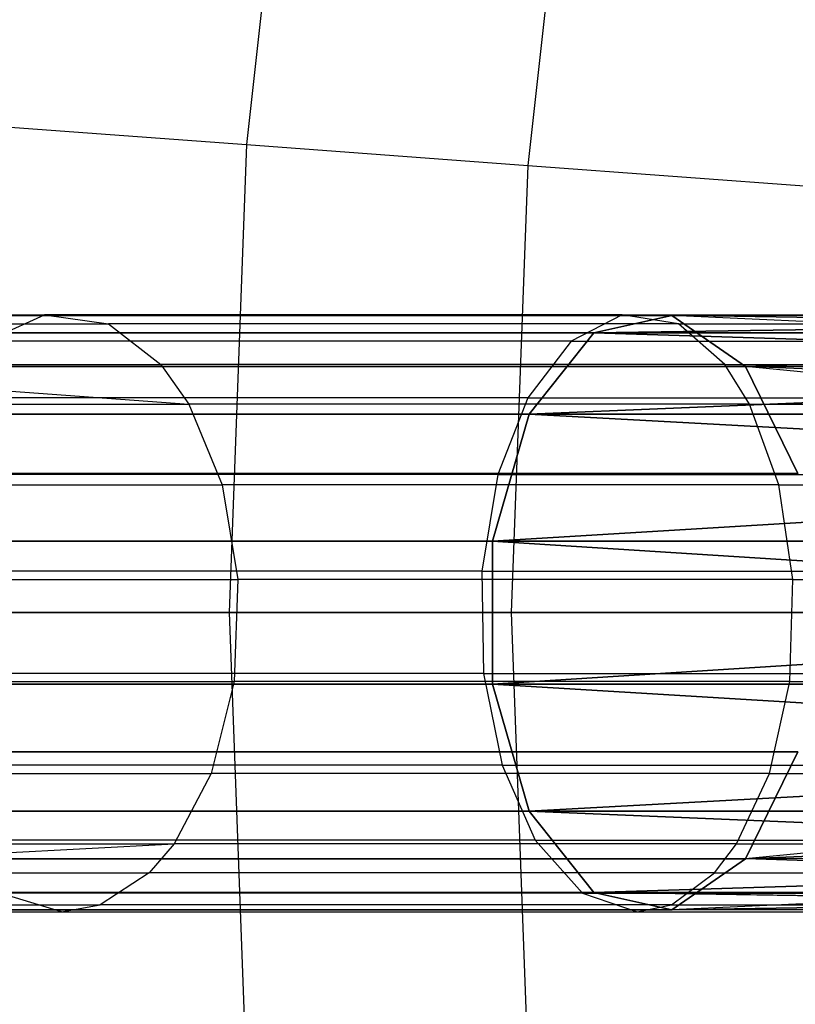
# Model space of a CAD drawing. Extents: x 0.3 to 7.1, y -3.38 to 3.38.
# Tile 117 of 256: x 1.51 to 1.77, y -0.13 to 0.2. Entities that reach past the tile are written whole.
import ezdxf

# ---------------------------------------------------------------- set-up
doc = ezdxf.new("R2010")
doc.units = 0
doc.header["$LTSCALE"] = 2.54
doc.layers.get('0').update_dxf_attribs({"linetype": 'CONTINUOUS'})

# ---------------------------------------------------------------- blocks, each defined once
blk = doc.blocks.new('SINGLES_B_BB_STL')
at = {"color": 0}
for p, q in [((1.60157, 0.31196, 4.42306), (1.58426, 0.15641, 4.42306)), ((1.60157, 0.31196, 4.42306), (1.58426, 0.15641, 4.42306)), ((1.69476, 0.29808, 4.59346), (1.67821, 0.14945, 4.59346)), ((1.69476, 0.29808, 4.59346), (1.67821, 0.14945, 4.59346)), ((1.50222, 0.16248, 4.24657), (1.58426, 0.15641, 4.42306)), ((1.50222, 0.16248, 4.24657), (1.58426, 0.15641, 4.42306)), ((1.58426, 0.15641, 4.42306), (1.57847, 0, 4.42306)), ((1.58426, 0.15641, 4.42306), (1.57847, 0, 4.42306)), ((1.58426, 0.15641, 4.42306), (1.67821, 0.14945, 4.59346)), ((1.58426, 0.15641, 4.42306), (1.67821, 0.14945, 4.59346)), ((1.67821, 0.14945, 4.59346), (1.67269, 0, 4.59346)), ((1.67821, 0.14945, 4.59346), (1.67269, 0, 4.59346)), ((1.67821, 0.14945, 4.59346), (1.78365, 0.14164, 4.75698)), ((1.67821, 0.14945, 4.59346), (1.78365, 0.14164, 4.75698)), ((1.33918, 0.09955, 41.18653), (1.51672, 0.09955, 41.32915)), ((1.33918, 0.09955, 41.18653), (1.51672, 0.09955, 41.32915)), ((1.39823, 0.09927, 14.77521), (1.72644, 0.09927, 14.52447)), ((1.39823, 0.09927, 14.77521), (1.72644, 0.09927, 14.52447)), ((1.72644, 0.09927, 13.7368), (1.39823, 0.09927, 13.48606)), ((1.72644, 0.09927, 13.7368), (1.39823, 0.09927, 13.48606)), ((1.49741, 0.09073, 41.35532), (1.51672, 0.09955, 41.32915)), ((1.49741, 0.09073, 41.35532), (1.51672, 0.09955, 41.32915)), ((1.51672, 0.09955, 41.32915), (1.53805, 0.09645, 41.30023)), ((1.7098, 0.09955, 41.45948), (1.51672, 0.09955, 41.32915)), ((1.51672, 0.09955, 41.32915), (1.53805, 0.09645, 41.30023)), ((1.7098, 0.09955, 41.45948), (1.51672, 0.09955, 41.32915)), ((1.7098, 0.09955, 41.45948), (1.69274, 0.09073, 41.48718)), ((1.7098, 0.09955, 41.45948), (1.69274, 0.09073, 41.48718)), ((1.70034, 0.0935, 14.48477), (2.07642, 0.09927, 14.30065)), ((1.70034, 0.0935, 14.48477), (2.07642, 0.09927, 14.30065)), ((1.70034, 0.0935, 14.48477), (1.72644, 0.09927, 14.52447)), ((1.70034, 0.0935, 14.48477), (1.72644, 0.09927, 14.52447)), ((2.07642, 0.09927, 13.96062), (1.70034, 0.0935, 13.7765)), ((2.07642, 0.09927, 13.96062), (1.70034, 0.0935, 13.7765)), ((1.72644, 0.09927, 13.7368), (1.70034, 0.0935, 13.7765)), ((1.72644, 0.09927, 13.7368), (1.70034, 0.0935, 13.7765)), ((1.72864, 0.09645, 41.42888), (1.7098, 0.09955, 41.45948)), ((1.7098, 0.09955, 41.45948), (1.91311, 0.09955, 41.57321)), ((1.7098, 0.09955, 41.45948), (1.91311, 0.09955, 41.57321)), ((1.72864, 0.09645, 41.42888), (1.7098, 0.09955, 41.45948)), ((1.72644, 0.09927, 14.52447), (2.07642, 0.09927, 14.30065)), ((1.72644, 0.09927, 14.52447), (2.0867, 0.09927, 14.32245)), ((1.72644, 0.09927, 14.52447), (2.07642, 0.09927, 14.30065)), ((2.10578, 0.0823, 14.36293), (1.72644, 0.09927, 14.52447)), ((1.72644, 0.09927, 14.52447), (1.75103, 0.0823, 14.56186)), ((2.10578, 0.0823, 14.36293), (1.72644, 0.09927, 14.52447)), ((2.09668, 0.0935, 14.34362), (1.72644, 0.09927, 14.52447)), ((2.09668, 0.0935, 14.34362), (1.72644, 0.09927, 14.52447)), ((1.72644, 0.09927, 14.52447), (2.0867, 0.09927, 14.32245)), ((1.72644, 0.09927, 14.52447), (1.75103, 0.0823, 14.56186)), ((2.0867, 0.09927, 13.93882), (1.72644, 0.09927, 13.7368)), ((2.07642, 0.09927, 13.96062), (1.72644, 0.09927, 13.7368)), ((2.07642, 0.09927, 13.96062), (1.72644, 0.09927, 13.7368)), ((2.0867, 0.09927, 13.93882), (1.72644, 0.09927, 13.7368)), ((2.09668, 0.0935, 13.91764), (1.72644, 0.09927, 13.7368)), ((2.09668, 0.0935, 13.91764), (1.72644, 0.09927, 13.7368)), ((1.75103, 0.0823, 13.69941), (1.72644, 0.09927, 13.7368)), ((1.75103, 0.0823, 13.69941), (1.72644, 0.09927, 13.7368)), ((1.36281, 0.09645, 41.15946), (1.53805, 0.09645, 41.30023)), ((1.36281, 0.09645, 41.15946), (1.53805, 0.09645, 41.30023)), ((1.53805, 0.09645, 41.30023), (1.55559, 0.08288, 41.27646)), ((1.72864, 0.09645, 41.42888), (1.53805, 0.09645, 41.30023)), ((1.53805, 0.09645, 41.30023), (1.55559, 0.08288, 41.27646)), ((1.72864, 0.09645, 41.42888), (1.53805, 0.09645, 41.30023)), ((1.74412, 0.08288, 41.40373), (1.72864, 0.09645, 41.42888)), ((1.72864, 0.09645, 41.42888), (1.92933, 0.09645, 41.54115)), ((1.72864, 0.09645, 41.42888), (1.92933, 0.09645, 41.54115)), ((1.74412, 0.08288, 41.40373), (1.72864, 0.09645, 41.42888)), ((1.36679, 0.0935, 14.73958), (1.70034, 0.0935, 14.48477)), ((1.36679, 0.0935, 14.73958), (1.70034, 0.0935, 14.48477)), ((1.70034, 0.0935, 13.7765), (1.36679, 0.0935, 13.52169)), ((1.70034, 0.0935, 13.7765), (1.36679, 0.0935, 13.52169)), ((1.67869, 0.06631, 14.45186), (1.70034, 0.0935, 14.48477)), ((1.67869, 0.06631, 14.45186), (1.70034, 0.0935, 14.48477)), ((1.70034, 0.0935, 13.7765), (1.67869, 0.06631, 13.80941)), ((1.70034, 0.0935, 13.7765), (1.67869, 0.06631, 13.80941)), ((1.70034, 0.0935, 14.48477), (2.05734, 0.0823, 14.26016)), ((1.70034, 0.0935, 14.48477), (2.05734, 0.0823, 14.26016)), ((1.70034, 0.0935, 14.48477), (2.06644, 0.0935, 14.27947)), ((1.70034, 0.0935, 14.48477), (2.06644, 0.0935, 14.27947)), ((2.05734, 0.0823, 14.0011), (1.70034, 0.0935, 13.7765)), ((2.06644, 0.0935, 13.9818), (1.70034, 0.0935, 13.7765)), ((2.05734, 0.0823, 14.0011), (1.70034, 0.0935, 13.7765)), ((2.06644, 0.0935, 13.9818), (1.70034, 0.0935, 13.7765)), ((2.09668, 0.0935, 13.91764), (1.75103, 0.0823, 13.69941)), ((2.09668, 0.0935, 13.91764), (1.75103, 0.0823, 13.69941)), ((1.69274, 0.09073, 41.48718), (1.49741, 0.09073, 41.35532)), ((1.69274, 0.09073, 41.48718), (1.49741, 0.09073, 41.35532)), ((1.69274, 0.09073, 41.48718), (1.67828, 0.07178, 41.51067)), ((1.69274, 0.09073, 41.48718), (1.67828, 0.07178, 41.51067)), ((1.69274, 0.09073, 41.48718), (1.89844, 0.09073, 41.60224)), ((1.69274, 0.09073, 41.48718), (1.89844, 0.09073, 41.60224)), ((1.38223, 0.08288, 41.13721), (1.56495, 0.06968, 41.26377)), ((1.38223, 0.08288, 41.13721), (1.56495, 0.06968, 41.26377)), ((1.38223, 0.08288, 41.13721), (1.55559, 0.08288, 41.27646)), ((1.38223, 0.08288, 41.13721), (1.55559, 0.08288, 41.27646)), ((1.42784, 0.0823, 14.80876), (1.75103, 0.0823, 14.56186)), ((1.42784, 0.0823, 14.80876), (1.75103, 0.0823, 14.56186)), ((1.75103, 0.0823, 13.69941), (1.42784, 0.0823, 13.4525)), ((1.75103, 0.0823, 13.69941), (1.42784, 0.0823, 13.4525)), ((1.55559, 0.08288, 41.27646), (1.56495, 0.06968, 41.26377)), ((1.74412, 0.08288, 41.40373), (1.55559, 0.08288, 41.27646)), ((1.55559, 0.08288, 41.27646), (1.56495, 0.06968, 41.26377)), ((1.74412, 0.08288, 41.40373), (1.55559, 0.08288, 41.27646)), ((1.67869, 0.06631, 14.45186), (2.05734, 0.0823, 14.26016)), ((1.67869, 0.06631, 14.45186), (2.05734, 0.0823, 14.26016)), ((2.05734, 0.0823, 14.0011), (1.67869, 0.06631, 13.80941)), ((2.05734, 0.0823, 14.0011), (1.67869, 0.06631, 13.80941)), ((1.75239, 0.06968, 41.3903), (1.74412, 0.08288, 41.40373)), ((1.74412, 0.08288, 41.40373), (1.94266, 0.08288, 41.51479)), ((1.74412, 0.08288, 41.40373), (1.94266, 0.08288, 41.51479)), ((1.75239, 0.06968, 41.3903), (1.74412, 0.08288, 41.40373)), ((1.75103, 0.0823, 14.56186), (2.10578, 0.0823, 14.36293)), ((1.76847, 0.04647, 14.58838), (1.75103, 0.0823, 14.56186)), ((2.11931, 0.04647, 14.39164), (1.75103, 0.0823, 14.56186)), ((1.76847, 0.04647, 14.58838), (1.75103, 0.0823, 14.56186)), ((2.11931, 0.04647, 14.39164), (1.75103, 0.0823, 14.56186)), ((2.11347, 0.06631, 14.37926), (1.75103, 0.0823, 14.56186)), ((2.11347, 0.06631, 14.37926), (1.75103, 0.0823, 14.56186)), ((1.75103, 0.0823, 14.56186), (2.10578, 0.0823, 14.36293)), ((1.75103, 0.0823, 13.69941), (1.76847, 0.04647, 13.67289)), ((2.10578, 0.0823, 13.89833), (1.75103, 0.0823, 13.69941)), ((2.10578, 0.0823, 13.89833), (1.75103, 0.0823, 13.69941)), ((2.11347, 0.06631, 13.88201), (1.75103, 0.0823, 13.69941)), ((2.11347, 0.06631, 13.88201), (1.75103, 0.0823, 13.69941)), ((1.75103, 0.0823, 13.69941), (1.76847, 0.04647, 13.67289)), ((1.2322, 0.06968, 40.97328), (1.56495, 0.06968, 41.26377)), ((1.2322, 0.06968, 40.97328), (1.56495, 0.06968, 41.26377)), ((1.67828, 0.07178, 41.51067), (1.48103, 0.07178, 41.37751)), ((1.67828, 0.07178, 41.51067), (1.48103, 0.07178, 41.37751)), ((1.56495, 0.06968, 41.26377), (1.57604, 0.04276, 41.24875)), ((1.75239, 0.06968, 41.3903), (1.56495, 0.06968, 41.26377)), ((1.56495, 0.06968, 41.26377), (1.57604, 0.04276, 41.24875)), ((1.75239, 0.06968, 41.3903), (1.56495, 0.06968, 41.26377)), ((1.67828, 0.07178, 41.51067), (1.66827, 0.04613, 41.52693)), ((1.67828, 0.07178, 41.51067), (1.66827, 0.04613, 41.52693)), ((1.67828, 0.07178, 41.51067), (1.88599, 0.07178, 41.62686)), ((1.67828, 0.07178, 41.51067), (1.88599, 0.07178, 41.62686)), ((1.76218, 0.04276, 41.3744), (1.75239, 0.06968, 41.3903)), ((1.75239, 0.06968, 41.3903), (1.94977, 0.06968, 41.50071)), ((1.75239, 0.06968, 41.3903), (1.94977, 0.06968, 41.50071)), ((1.76218, 0.04276, 41.3744), (1.75239, 0.06968, 41.3903)), ((1.34073, 0.06631, 14.71004), (1.67869, 0.06631, 14.45186)), ((1.34073, 0.06631, 14.71004), (1.67869, 0.06631, 14.45186)), ((1.67869, 0.06631, 13.80941), (1.34073, 0.06631, 13.55122)), ((1.67869, 0.06631, 13.80941), (1.34073, 0.06631, 13.55122)), ((1.66647, 0.02393, 14.43327), (1.67869, 0.06631, 14.45186)), ((1.66647, 0.02393, 14.43327), (1.67869, 0.06631, 14.45186)), ((1.67869, 0.06631, 13.80941), (1.66647, 0.02393, 13.82799)), ((1.67869, 0.06631, 13.80941), (1.66647, 0.02393, 13.82799)), ((1.67869, 0.06631, 14.45186), (2.04381, 0.04647, 14.23145)), ((1.67869, 0.06631, 14.45186), (2.04381, 0.04647, 14.23145)), ((1.67869, 0.06631, 14.45186), (2.04965, 0.06631, 14.24384)), ((1.67869, 0.06631, 14.45186), (2.04965, 0.06631, 14.24384)), ((2.04381, 0.04647, 14.02982), (1.67869, 0.06631, 13.80941)), ((2.04965, 0.06631, 14.01743), (1.67869, 0.06631, 13.80941)), ((2.04381, 0.04647, 14.02982), (1.67869, 0.06631, 13.80941)), ((2.04965, 0.06631, 14.01743), (1.67869, 0.06631, 13.80941)), ((1.44884, 0.04647, 14.83256), (1.76847, 0.04647, 14.58838)), ((1.44884, 0.04647, 14.83256), (1.76847, 0.04647, 14.58838)), ((1.76847, 0.04647, 13.67289), (1.44884, 0.04647, 13.42871)), ((1.76847, 0.04647, 13.67289), (1.44884, 0.04647, 13.42871)), ((1.66827, 0.04613, 41.52693), (1.46969, 0.04613, 41.39288)), ((1.66827, 0.04613, 41.52693), (1.46969, 0.04613, 41.39288)), ((1.66827, 0.04613, 41.52693), (1.66286, 0.0139, 41.53571)), ((1.66827, 0.04613, 41.52693), (1.66286, 0.0139, 41.53571)), ((1.66647, 0.02393, 14.43327), (2.04381, 0.04647, 14.23145)), ((1.66647, 0.02393, 14.43327), (2.04381, 0.04647, 14.23145)), ((2.04381, 0.04647, 14.02982), (1.66647, 0.02393, 13.82799)), ((2.04381, 0.04647, 14.02982), (1.66647, 0.02393, 13.82799)), ((1.66827, 0.04613, 41.52693), (1.87737, 0.04613, 41.6439)), ((1.66827, 0.04613, 41.52693), (1.87737, 0.04613, 41.6439)), ((1.24558, 0.04276, 40.96026), (1.57604, 0.04276, 41.24875)), ((1.24558, 0.04276, 40.96026), (1.57604, 0.04276, 41.24875)), ((1.57604, 0.04276, 41.24875), (1.58137, 0.01112, 41.24152)), ((1.76218, 0.04276, 41.3744), (1.57604, 0.04276, 41.24875)), ((1.57604, 0.04276, 41.24875), (1.58137, 0.01112, 41.24152)), ((1.76218, 0.04276, 41.3744), (1.57604, 0.04276, 41.24875)), ((1.76689, 0.01112, 41.36676), (1.76218, 0.04276, 41.3744)), ((1.76218, 0.04276, 41.3744), (1.95819, 0.04276, 41.48405)), ((1.76218, 0.04276, 41.3744), (1.95819, 0.04276, 41.48405)), ((1.76689, 0.01112, 41.36676), (1.76218, 0.04276, 41.3744)), ((1.32601, 0.02393, 14.69337), (1.66647, 0.02393, 14.43327)), ((1.32601, 0.02393, 14.69337), (1.66647, 0.02393, 14.43327)), ((1.66647, 0.02393, 13.82799), (1.32601, 0.02393, 13.5679)), ((1.66647, 0.02393, 13.82799), (1.32601, 0.02393, 13.5679)), ((1.66647, -0.02393, 14.43327), (1.66647, 0.02393, 14.43327)), ((1.66647, 0.02393, 14.43327), (2.03893, 0, 14.22109)), ((1.66647, 0.02393, 14.43327), (2.03893, 0, 14.22109)), ((1.66647, 0.02393, 14.43327), (2.04017, 0.02393, 14.22372)), ((1.66647, 0.02393, 14.43327), (2.04017, 0.02393, 14.22372)), ((1.66647, -0.02393, 14.43327), (1.66647, 0.02393, 14.43327)), ((2.03893, 0, 14.04018), (1.66647, 0.02393, 13.82799)), ((1.66647, 0.02393, 13.82799), (1.66647, -0.02393, 13.82799)), ((2.04017, 0.02393, 14.03755), (1.66647, 0.02393, 13.82799)), ((2.03893, 0, 14.04018), (1.66647, 0.02393, 13.82799)), ((2.04017, 0.02393, 14.03755), (1.66647, 0.02393, 13.82799)), ((1.66647, 0.02393, 13.82799), (1.66647, -0.02393, 13.82799)), ((1.66286, 0.0139, 41.53571), (1.46357, 0.0139, 41.40117)), ((1.66286, 0.0139, 41.53571), (1.46357, 0.0139, 41.40117)), ((1.66286, 0.0139, 41.53571), (1.87272, 0.0139, 41.6531)), ((1.66286, 0.0139, 41.53571), (1.66345, -0.02032, 41.53476)), ((1.66286, 0.0139, 41.53571), (1.87272, 0.0139, 41.6531)), ((1.66286, 0.0139, 41.53571), (1.66345, -0.02032, 41.53476)), ((1.25202, 0.01112, 40.954), (1.58137, 0.01112, 41.24152)), ((1.25202, 0.01112, 40.954), (1.58137, 0.01112, 41.24152)), ((1.58137, 0.01112, 41.24152), (1.58015, -0.02299, 41.24318)), ((1.58137, 0.01112, 41.24152), (1.58015, -0.02299, 41.24318)), ((1.76689, 0.01112, 41.36676), (1.58137, 0.01112, 41.24152)), ((1.76689, 0.01112, 41.36676), (1.58137, 0.01112, 41.24152)), ((1.76581, -0.02299, 41.36851), (1.76689, 0.01112, 41.36676)), ((1.76581, -0.02299, 41.36851), (1.76689, 0.01112, 41.36676)), ((1.76689, 0.01112, 41.36676), (1.96225, 0.01112, 41.47603)), ((1.76689, 0.01112, 41.36676), (1.96225, 0.01112, 41.47603)), ((1.77477, 0, 14.59795), (1.45642, 0, 14.84115)), ((1.77477, 0, 14.59795), (1.45642, 0, 14.84115)), ((1.45642, 0, 13.42012), (1.77477, 0, 13.66332)), ((1.45642, 0, 13.42012), (1.77477, 0, 13.66332)), ((1.49621, 0, 4.24657), (1.57847, 0, 4.42306)), ((1.49621, 0, 4.24657), (1.57847, 0, 4.42306)), ((1.57847, 0, 4.42306), (1.67269, 0, 4.59346)), ((1.57847, 0, 4.42306), (1.58426, -0.15641, 4.42306)), ((1.57847, 0, 4.42306), (1.67269, 0, 4.59346)), ((1.57847, 0, 4.42306), (1.58426, -0.15641, 4.42306)), ((1.66647, -0.02393, 14.43327), (2.03893, 0, 14.22109)), ((1.66647, -0.02393, 14.43327), (2.03893, 0, 14.22109)), ((2.03893, 0, 14.04018), (1.66647, -0.02393, 13.82799)), ((2.03893, 0, 14.04018), (1.66647, -0.02393, 13.82799)), ((1.67269, 0, 4.59346), (1.77841, 0, 4.75698)), ((1.67269, 0, 4.59346), (1.67821, -0.14945, 4.59346)), ((1.67269, 0, 4.59346), (1.77841, 0, 4.75698)), ((1.67269, 0, 4.59346), (1.67821, -0.14945, 4.59346)), ((1.25055, -0.02299, 40.95544), (1.58015, -0.02299, 41.24318)), ((1.25055, -0.02299, 40.95544), (1.58015, -0.02299, 41.24318)), ((1.66345, -0.02032, 41.53476), (1.46423, -0.02032, 41.40028)), ((1.66345, -0.02032, 41.53476), (1.46423, -0.02032, 41.40028)), ((1.58015, -0.02299, 41.24318), (1.57246, -0.05369, 41.2536)), ((1.58015, -0.02299, 41.24318), (1.57246, -0.05369, 41.2536)), ((1.76581, -0.02299, 41.36851), (1.58015, -0.02299, 41.24318)), ((1.76581, -0.02299, 41.36851), (1.58015, -0.02299, 41.24318)), ((1.66345, -0.02032, 41.53476), (1.87323, -0.02032, 41.65211)), ((1.66345, -0.02032, 41.53476), (1.66968, -0.05097, 41.52464)), ((1.66345, -0.02032, 41.53476), (1.87323, -0.02032, 41.65211)), ((1.66345, -0.02032, 41.53476), (1.66968, -0.05097, 41.52464)), ((1.75902, -0.05369, 41.37954), (1.76581, -0.02299, 41.36851)), ((1.75902, -0.05369, 41.37954), (1.76581, -0.02299, 41.36851)), ((1.76581, -0.02299, 41.36851), (1.96132, -0.02299, 41.47787)), ((1.76581, -0.02299, 41.36851), (1.96132, -0.02299, 41.47787)), ((1.32601, -0.02393, 14.69337), (1.66647, -0.02393, 14.43327)), ((1.32601, -0.02393, 14.69337), (1.66647, -0.02393, 14.43327)), ((1.66647, -0.02393, 13.82799), (1.32601, -0.02393, 13.5679)), ((1.66647, -0.02393, 13.82799), (1.32601, -0.02393, 13.5679)), ((1.67869, -0.06631, 14.45186), (1.66647, -0.02393, 14.43327)), ((1.66647, -0.02393, 14.43327), (2.04381, -0.04647, 14.23145)), ((1.66647, -0.02393, 14.43327), (2.04381, -0.04647, 14.23145)), ((1.66647, -0.02393, 14.43327), (2.04017, -0.02393, 14.22372)), ((1.66647, -0.02393, 14.43327), (2.04017, -0.02393, 14.22372)), ((1.67869, -0.06631, 14.45186), (1.66647, -0.02393, 14.43327)), ((2.04381, -0.04647, 14.02982), (1.66647, -0.02393, 13.82799)), ((1.66647, -0.02393, 13.82799), (1.67869, -0.06631, 13.80941)), ((2.04017, -0.02393, 14.03755), (1.66647, -0.02393, 13.82799)), ((2.04381, -0.04647, 14.02982), (1.66647, -0.02393, 13.82799)), ((2.04017, -0.02393, 14.03755), (1.66647, -0.02393, 13.82799)), ((1.66647, -0.02393, 13.82799), (1.67869, -0.06631, 13.80941)), ((1.44884, -0.04647, 14.83256), (1.76847, -0.04647, 14.58838)), ((1.44884, -0.04647, 14.83256), (1.76847, -0.04647, 14.58838)), ((1.76847, -0.04647, 13.67289), (1.44884, -0.04647, 13.42871)), ((1.76847, -0.04647, 13.67289), (1.44884, -0.04647, 13.42871)), ((1.67869, -0.06631, 14.45186), (2.04381, -0.04647, 14.23145)), ((1.67869, -0.06631, 14.45186), (2.04381, -0.04647, 14.23145)), ((2.04381, -0.04647, 14.02982), (1.67869, -0.06631, 13.80941)), ((2.04381, -0.04647, 14.02982), (1.67869, -0.06631, 13.80941)), ((1.76847, -0.04647, 14.58838), (1.75103, -0.0823, 14.56186)), ((1.76847, -0.04647, 14.58838), (1.75103, -0.0823, 14.56186)), ((2.11931, -0.04647, 13.86962), (1.75103, -0.0823, 13.69941)), ((1.75103, -0.0823, 13.69941), (1.76847, -0.04647, 13.67289)), ((2.11931, -0.04647, 13.86962), (1.75103, -0.0823, 13.69941)), ((1.75103, -0.0823, 13.69941), (1.76847, -0.04647, 13.67289)), ((1.66968, -0.05097, 41.52464), (1.47128, -0.05097, 41.39072)), ((1.66968, -0.05097, 41.52464), (1.47128, -0.05097, 41.39072)), ((1.66968, -0.05097, 41.52464), (1.87859, -0.05097, 41.64151)), ((1.66968, -0.05097, 41.52464), (1.68071, -0.076, 41.50673)), ((1.66968, -0.05097, 41.52464), (1.87859, -0.05097, 41.64151)), ((1.66968, -0.05097, 41.52464), (1.68071, -0.076, 41.50673)), ((1.24126, -0.05369, 40.96447), (1.57246, -0.05369, 41.2536)), ((1.24126, -0.05369, 40.96447), (1.57246, -0.05369, 41.2536)), ((1.57246, -0.05369, 41.2536), (1.56005, -0.07728, 41.27042)), ((1.57246, -0.05369, 41.2536), (1.56005, -0.07728, 41.27042)), ((1.75902, -0.05369, 41.37954), (1.57246, -0.05369, 41.2536)), ((1.75902, -0.05369, 41.37954), (1.57246, -0.05369, 41.2536)), ((1.74806, -0.07728, 41.39734), (1.75902, -0.05369, 41.37954)), ((1.74806, -0.07728, 41.39734), (1.75902, -0.05369, 41.37954)), ((1.75902, -0.05369, 41.37954), (1.95547, -0.05369, 41.48944)), ((1.75902, -0.05369, 41.37954), (1.95547, -0.05369, 41.48944)), ((1.34073, -0.06631, 14.71004), (1.67869, -0.06631, 14.45186)), ((1.34073, -0.06631, 14.71004), (1.67869, -0.06631, 14.45186)), ((1.67869, -0.06631, 13.80941), (1.34073, -0.06631, 13.55122)), ((1.67869, -0.06631, 13.80941), (1.34073, -0.06631, 13.55122)), ((1.70034, -0.0935, 14.48477), (1.67869, -0.06631, 14.45186)), ((1.67869, -0.06631, 14.45186), (2.05734, -0.0823, 14.26016)), ((1.67869, -0.06631, 14.45186), (2.05734, -0.0823, 14.26016)), ((1.67869, -0.06631, 14.45186), (2.04965, -0.06631, 14.24384)), ((1.67869, -0.06631, 14.45186), (2.04965, -0.06631, 14.24384)), ((1.70034, -0.0935, 14.48477), (1.67869, -0.06631, 14.45186)), ((2.05734, -0.0823, 14.0011), (1.67869, -0.06631, 13.80941)), ((1.67869, -0.06631, 13.80941), (1.70034, -0.0935, 13.7765)), ((2.04965, -0.06631, 14.01743), (1.67869, -0.06631, 13.80941)), ((2.05734, -0.0823, 14.0011), (1.67869, -0.06631, 13.80941)), ((2.04965, -0.06631, 14.01743), (1.67869, -0.06631, 13.80941)), ((1.67869, -0.06631, 13.80941), (1.70034, -0.0935, 13.7765)), ((1.75103, -0.0823, 14.56186), (2.11347, -0.06631, 14.37926)), ((1.75103, -0.0823, 14.56186), (2.11347, -0.06631, 14.37926)), ((2.11347, -0.06631, 13.88201), (1.75103, -0.0823, 13.69941)), ((2.11347, -0.06631, 13.88201), (1.75103, -0.0823, 13.69941)), ((1.22627, -0.07728, 40.97904), (1.56005, -0.07728, 41.27042)), ((1.22627, -0.07728, 40.97904), (1.56005, -0.07728, 41.27042)), ((1.37795, -0.08692, 41.14212), (1.56005, -0.07728, 41.27042)), ((1.37795, -0.08692, 41.14212), (1.56005, -0.07728, 41.27042)), ((1.68071, -0.076, 41.50673), (1.48378, -0.076, 41.37379)), ((1.68071, -0.076, 41.50673), (1.48378, -0.076, 41.37379)), ((1.56005, -0.07728, 41.27042), (1.55172, -0.08692, 41.28171)), ((1.56005, -0.07728, 41.27042), (1.55172, -0.08692, 41.28171)), ((1.74806, -0.07728, 41.39734), (1.56005, -0.07728, 41.27042)), ((1.74806, -0.07728, 41.39734), (1.56005, -0.07728, 41.27042)), ((1.68071, -0.076, 41.50673), (1.88808, -0.076, 41.62273)), ((1.68071, -0.076, 41.50673), (1.69654, -0.09375, 41.48101)), ((1.68071, -0.076, 41.50673), (1.88808, -0.076, 41.62273)), ((1.68071, -0.076, 41.50673), (1.69654, -0.09375, 41.48101)), ((1.74071, -0.08692, 41.40928), (1.74806, -0.07728, 41.39734)), ((1.74071, -0.08692, 41.40928), (1.74806, -0.07728, 41.39734)), ((1.74806, -0.07728, 41.39734), (1.94604, -0.07728, 41.50809)), ((1.74806, -0.07728, 41.39734), (1.94604, -0.07728, 41.50809)), ((1.42784, -0.0823, 14.80876), (1.75103, -0.0823, 14.56186)), ((1.42784, -0.0823, 14.80876), (1.75103, -0.0823, 14.56186)), ((1.75103, -0.0823, 13.69941), (1.42784, -0.0823, 13.4525)), ((1.75103, -0.0823, 13.69941), (1.42784, -0.0823, 13.4525)), ((1.70034, -0.0935, 14.48477), (2.05734, -0.0823, 14.26016)), ((1.70034, -0.0935, 14.48477), (2.05734, -0.0823, 14.26016)), ((2.05734, -0.0823, 14.0011), (1.70034, -0.0935, 13.7765)), ((2.05734, -0.0823, 14.0011), (1.70034, -0.0935, 13.7765)), ((1.75103, -0.0823, 14.56186), (1.72644, -0.09927, 14.52447)), ((1.75103, -0.0823, 14.56186), (1.72644, -0.09927, 14.52447)), ((2.10578, -0.0823, 13.89833), (1.72644, -0.09927, 13.7368)), ((1.72644, -0.09927, 13.7368), (1.75103, -0.0823, 13.69941)), ((2.10578, -0.0823, 13.89833), (1.72644, -0.09927, 13.7368)), ((1.72644, -0.09927, 13.7368), (1.75103, -0.0823, 13.69941)), ((2.09668, -0.0935, 14.34362), (1.75103, -0.0823, 14.56186)), ((2.09668, -0.0935, 14.34362), (1.75103, -0.0823, 14.56186)), ((2.10578, -0.0823, 14.36293), (1.75103, -0.0823, 14.56186)), ((2.10578, -0.0823, 14.36293), (1.75103, -0.0823, 14.56186)), ((2.10578, -0.0823, 13.89833), (1.75103, -0.0823, 13.69941)), ((2.10578, -0.0823, 13.89833), (1.75103, -0.0823, 13.69941)), ((1.37795, -0.08692, 41.14212), (1.55172, -0.08692, 41.28171)), ((1.37795, -0.08692, 41.14212), (1.55172, -0.08692, 41.28171)), ((1.55172, -0.08692, 41.28171), (1.53534, -0.09759, 41.30392)), ((1.55172, -0.08692, 41.28171), (1.53534, -0.09759, 41.30392)), ((1.74071, -0.08692, 41.40928), (1.55172, -0.08692, 41.28171)), ((1.74071, -0.08692, 41.40928), (1.55172, -0.08692, 41.28171)), ((1.72624, -0.09759, 41.43278), (1.74071, -0.08692, 41.40928)), ((1.72624, -0.09759, 41.43278), (1.74071, -0.08692, 41.40928)), ((1.74071, -0.08692, 41.40928), (1.93971, -0.08692, 41.52061)), ((1.74071, -0.08692, 41.40928), (1.93971, -0.08692, 41.52061)), ((1.36679, -0.0935, 14.73958), (1.70034, -0.0935, 14.48477)), ((1.36679, -0.0935, 14.73958), (1.70034, -0.0935, 14.48477)), ((1.70034, -0.0935, 13.7765), (1.36679, -0.0935, 13.52169)), ((1.70034, -0.0935, 13.7765), (1.36679, -0.0935, 13.52169)), ((1.52237, -0.1, 41.32149), (1.50171, -0.09375, 41.34949)), ((1.52237, -0.1, 41.32149), (1.50171, -0.09375, 41.34949)), ((1.69654, -0.09375, 41.48101), (1.50171, -0.09375, 41.34949)), ((1.69654, -0.09375, 41.48101), (1.50171, -0.09375, 41.34949)), ((1.69654, -0.09375, 41.48101), (1.90171, -0.09375, 41.59578)), ((1.69654, -0.09375, 41.48101), (1.71479, -0.1, 41.45138)), ((1.69654, -0.09375, 41.48101), (1.90171, -0.09375, 41.59578)), ((1.69654, -0.09375, 41.48101), (1.71479, -0.1, 41.45138)), ((2.07642, -0.09927, 14.30065), (1.70034, -0.0935, 14.48477)), ((1.70034, -0.0935, 14.48477), (2.06644, -0.0935, 14.27947)), ((2.07642, -0.09927, 14.30065), (1.70034, -0.0935, 14.48477)), ((2.08156, -0.1, 14.31155), (1.70034, -0.0935, 14.48477)), ((2.08156, -0.1, 14.31155), (1.70034, -0.0935, 14.48477)), ((1.72644, -0.09927, 14.52447), (1.70034, -0.0935, 14.48477)), ((1.70034, -0.0935, 14.48477), (2.06644, -0.0935, 14.27947)), ((1.72644, -0.09927, 14.52447), (1.70034, -0.0935, 14.48477)), ((2.0867, -0.09927, 13.93882), (1.70034, -0.0935, 13.7765)), ((1.70034, -0.0935, 13.7765), (1.72644, -0.09927, 13.7368)), ((2.0867, -0.09927, 13.93882), (1.70034, -0.0935, 13.7765)), ((2.08156, -0.1, 13.94972), (1.70034, -0.0935, 13.7765)), ((2.08156, -0.1, 13.94972), (1.70034, -0.0935, 13.7765)), ((2.07642, -0.09927, 13.96062), (1.70034, -0.0935, 13.7765)), ((2.06644, -0.0935, 13.9818), (1.70034, -0.0935, 13.7765)), ((2.07642, -0.09927, 13.96062), (1.70034, -0.0935, 13.7765)), ((2.06644, -0.0935, 13.9818), (1.70034, -0.0935, 13.7765)), ((1.70034, -0.0935, 13.7765), (1.72644, -0.09927, 13.7368)), ((1.72644, -0.09927, 14.52447), (2.09668, -0.0935, 14.34362)), ((1.72644, -0.09927, 14.52447), (2.09668, -0.0935, 14.34362)), ((2.09668, -0.0935, 13.91764), (1.72644, -0.09927, 13.7368)), ((2.09668, -0.0935, 13.91764), (1.72644, -0.09927, 13.7368)), ((1.3598, -0.09759, 41.16291), (1.53534, -0.09759, 41.30392)), ((1.3598, -0.09759, 41.16291), (1.53534, -0.09759, 41.30392)), ((1.52237, -0.1, 41.32149), (1.53534, -0.09759, 41.30392)), ((1.52237, -0.1, 41.32149), (1.53534, -0.09759, 41.30392)), ((1.72624, -0.09759, 41.43278), (1.53534, -0.09759, 41.30392)), ((1.72624, -0.09759, 41.43278), (1.53534, -0.09759, 41.30392)), ((1.71479, -0.1, 41.45138), (1.72624, -0.09759, 41.43278)), ((1.71479, -0.1, 41.45138), (1.72624, -0.09759, 41.43278)), ((1.72624, -0.09759, 41.43278), (1.92726, -0.09759, 41.54523)), ((1.72624, -0.09759, 41.43278), (1.92726, -0.09759, 41.54523)), ((1.34544, -0.1, 41.17936), (1.52237, -0.1, 41.32149)), ((1.34544, -0.1, 41.17936), (1.52237, -0.1, 41.32149)), ((1.39823, -0.09927, 14.77521), (1.72644, -0.09927, 14.52447)), ((1.39823, -0.09927, 14.77521), (1.72644, -0.09927, 14.52447)), ((1.72644, -0.09927, 13.7368), (1.39823, -0.09927, 13.48606)), ((1.72644, -0.09927, 13.7368), (1.39823, -0.09927, 13.48606)), ((1.52237, -0.1, 41.32149), (1.71479, -0.1, 41.45138)), ((1.52237, -0.1, 41.32149), (1.71479, -0.1, 41.45138)), ((1.71479, -0.1, 41.45138), (1.91741, -0.1, 41.56472)), ((1.71479, -0.1, 41.45138), (1.91741, -0.1, 41.56472)), ((2.08156, -0.1, 14.31155), (1.72644, -0.09927, 14.52447)), ((2.08156, -0.1, 14.31155), (1.72644, -0.09927, 14.52447)), ((2.0867, -0.09927, 14.32245), (1.72644, -0.09927, 14.52447)), ((2.0867, -0.09927, 14.32245), (1.72644, -0.09927, 14.52447)), ((2.0867, -0.09927, 13.93882), (1.72644, -0.09927, 13.7368)), ((2.0867, -0.09927, 13.93882), (1.72644, -0.09927, 13.7368))]:
    blk.add_line(p, q, dxfattribs=at)

msp = doc.modelspace()

# ---------------------------------------------------------------- block references
at = {"color": 0}
msp.add_blockref('SINGLES_B_BB_STL', (0, 0), dxfattribs=at)

doc.saveas('drawing.dxf')
